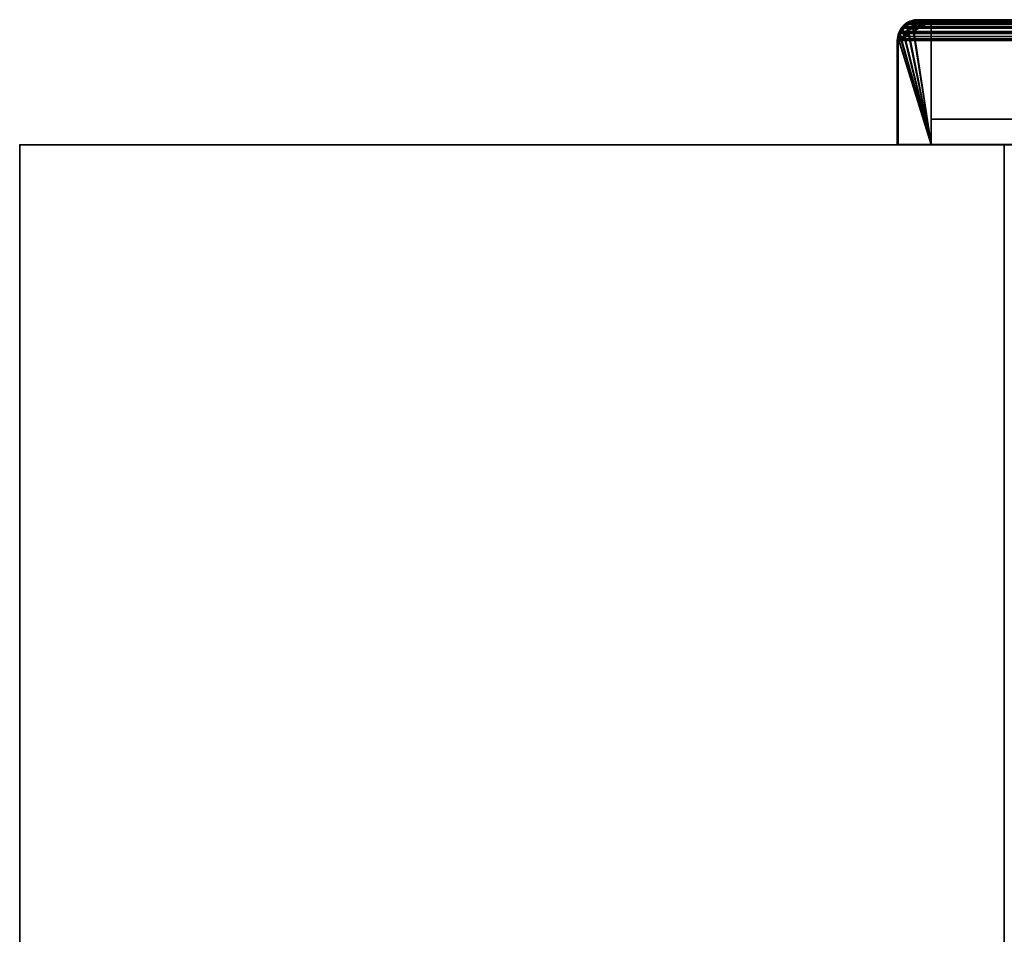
# Model space of a CAD drawing. Header units: millimetres. Extents: x -503 to 6703, y -110 to 249.
# Tile 256 of 256: x 2398 to 2547, y 110 to 249. Entities that reach past the tile are written whole.
import ezdxf

# ---------------------------------------------------------------- set-up
doc = ezdxf.new("R2010")
doc.units = ezdxf.units.MM
doc.layers.add('151', color=7, linetype='Continuous', true_color=0xffffff)

# ---------------------------------------------------------------- blocks, each defined once
blk = doc.blocks.new('UG_SURFACE_003')
at = {"layer": '151', "color": 252, "linetype": 'Continuous', "lineweight": 35}
for points in [[(2397.5, -9.3, -7.75), (2397.5, 230.4, -7.75), (2547.5, 230.4, -7.75), (2547.5, -9.3, -7.75)], [(2397.5, 230.4, 2212.25), (3602.5, 230.4, 2212.25), (3452.5, 230.4, 2062.25), (2547.5, 230.4, 2062.25)], [(2547.5, 230.4, 2062.25), (2547.5, 230.4, -7.75), (2397.5, 230.4, -7.75), (2397.5, 230.4, 2212.25)], [(2397.5, -9.3, 2212.25), (2397.5, 230.4, 2212.25), (2397.5, 230.4, -7.75), (2397.5, -9.3, -7.75)], [(3602.5, -9.3, 2212.25), (3602.5, 230.4, 2212.25), (2397.5, 230.4, 2212.25), (2397.5, -9.3, 2212.25)], [(2547.5, -9.3, 2062.25), (2547.5, 230.4, 2062.25), (3452.5, 230.4, 2062.25), (3452.5, -9.3, 2062.25)], [(2547.5, -9.3, -7.75), (2547.5, 230.4, -7.75), (2547.5, 230.4, 2062.25), (2547.5, -9.3, 2062.25)]]:
    blk.add_3dface(points, dxfattribs=at)
blk = doc.blocks.new('UG_SURFACE_249')
at = {"layer": '151', "color": 14, "linetype": 'Continuous', "lineweight": 35}
for points in [[(2536.35, 249.3, -5.75), (2536.35, 230.45, -5.75), (2531.35, 230.45, -5.75), (2531.35, 246.3, -5.75)], [(2531.35, 246.3, -5.75), (2531.39, 246.48, -5.75), (2536.35, 249.3, -5.75)], [(2531.39, 246.48, -5.75), (2531.54, 247.27, -5.75), (2536.35, 249.3, -5.75)], [(2536.35, 249.3, -5.75), (2531.54, 247.27, -5.75), (2531.58, 247.45, -5.75), (2531.98, 248.05, -5.75)], [(2531.98, 248.05, -5.75), (2532.23, 248.42, -5.75), (2532.6, 248.67, -5.75), (2536.35, 249.3, -5.75)], [(2536.35, 230.45, 2070.9), (2533.41, 249.05, 2073.84), (2532.87, 248.91, 2074.38), (2532.59, 248.65, 2074.66)], [(2533.4, 249.11, -5.75), (2534.35, 249.3, -5.75), (2536.35, 249.3, -5.75), (2532.6, 248.67, -5.75)], [(2532.6, 248.67, -5.75), (2533.2, 249.07, -5.75), (2533.4, 249.11, -5.75)], [(2533.41, 249.05, 2073.84), (2533.2, 249.07, -5.75), (2532.6, 248.67, -5.75)], [(2532.6, 248.67, -5.75), (2532.87, 248.91, 2074.38), (2533.41, 249.05, 2073.84)], [(2533.41, 249.05, 2073.84), (2533.4, 249.11, -5.75), (2533.2, 249.07, -5.75)], [(2533.4, 249.11, -5.75), (2533.41, 249.05, 2073.84), (2534.35, 249.3, 2072.9)], [(2534.35, 249.3, 2072.9), (2534.35, 249.3, -5.75), (2533.4, 249.11, -5.75)], [(2536.35, 230.45, 2070.9), (2536.35, 249.3, 2070.9), (2534.35, 249.3, 2072.9), (2533.41, 249.05, 2073.84)], [(2536.35, 249.3, 2070.9), (2536.35, 249.3, -5.75), (2534.35, 249.3, -5.75), (2534.35, 249.3, 2072.9)], [(2536.35, 230.45, 2070.9), (2536.35, 230.45, -5.75), (2536.35, 249.3, -5.75), (2536.35, 249.3, 2070.9)], [(2531.95, 248.06, 2075.3), (2531.86, 247.97, 2075.39), (2531.53, 247.26, 2075.72), (2536.35, 230.45, 2070.9)], [(2531.58, 247.45, -5.75), (2531.53, 247.26, 2075.72), (2531.86, 247.97, 2075.39)], [(2531.58, 247.45, -5.75), (2531.86, 247.97, 2075.39), (2531.95, 248.06, 2075.3)], [(2531.95, 248.06, 2075.3), (2531.98, 248.05, -5.75), (2531.58, 247.45, -5.75)], [(2536.35, 230.45, 2070.9), (2532.59, 248.65, 2074.66), (2531.95, 248.06, 2075.3)], [(2531.98, 248.05, -5.75), (2531.95, 248.06, 2075.3), (2532.59, 248.65, 2074.66)], [(2532.59, 248.65, 2074.66), (2532.23, 248.42, -5.75), (2531.98, 248.05, -5.75)], [(2532.59, 248.65, 2074.66), (2532.6, 248.67, -5.75), (2532.23, 248.42, -5.75)], [(2532.6, 248.67, -5.75), (2532.59, 248.65, 2074.66), (2532.87, 248.91, 2074.38)], [(2531.37, 246.48, 2075.88), (2531.35, 246.3, 2075.9), (2531.35, 230.45, 2075.9), (2536.35, 230.45, 2070.9)], [(2531.35, 246.3, -5.75), (2531.35, 246.3, 2075.9), (2531.37, 246.48, 2075.88)], [(2531.37, 246.48, 2075.88), (2531.39, 246.48, -5.75), (2531.35, 246.3, -5.75)], [(2531.35, 246.3, -5.75), (2531.35, 230.45, -5.75), (2531.35, 230.45, 2075.9), (2531.35, 246.3, 2075.9)], [(2536.35, 230.45, 2070.9), (2531.53, 247.26, 2075.72), (2531.45, 247.08, 2075.8), (2531.37, 246.48, 2075.88)], [(2531.39, 246.48, -5.75), (2531.37, 246.48, 2075.88), (2531.45, 247.08, 2075.8)], [(2531.53, 247.26, 2075.72), (2531.54, 247.27, -5.75), (2531.39, 246.48, -5.75)], [(2531.39, 246.48, -5.75), (2531.45, 247.08, 2075.8), (2531.53, 247.26, 2075.72)], [(2531.58, 247.45, -5.75), (2531.54, 247.27, -5.75), (2531.53, 247.26, 2075.72)], [(2531.35, 230.45, 2075.9), (2531.35, 230.45, -5.75), (2536.35, 230.45, -5.75), (2536.35, 230.45, 2070.9)]]:
    blk.add_3dface(points, dxfattribs=at)
blk = doc.blocks.new('UG_SURFACE_250')
at = {"layer": '151', "color": 41, "linetype": 'Continuous', "lineweight": 35}
for points in [[(2536.35, 249.3, -5.75), (2586.35, 249.3, -5.75), (2586.35, 234.3, -5.75), (2536.35, 234.3, -5.75)], [(2536.35, 249.3, -5.75), (2536.35, 234.3, -5.75), (2536.35, 234.3, 2070.9), (2536.35, 249.3, 2070.9)], [(2586.35, 249.3, 2020.9), (2586.35, 249.3, -5.75), (2536.35, 249.3, -5.75), (2536.35, 249.3, 2070.9)], [(2586.35, 234.3, 2020.9), (2586.35, 249.3, 2020.9), (2536.35, 249.3, 2070.9), (2536.35, 234.3, 2070.9)], [(2586.35, 234.3, -5.75), (2586.35, 249.3, -5.75), (2586.35, 249.3, 2020.9), (2586.35, 234.3, 2020.9)], [(2536.35, 234.3, 2070.9), (2536.35, 234.3, -5.75), (2586.35, 234.3, -5.75), (2586.35, 234.3, 2020.9)]]:
    blk.add_3dface(points, dxfattribs=at)
blk = doc.blocks.new('UG_SURFACE_251')
at = {"layer": '151', "color": 7, "linetype": 'Continuous', "lineweight": 35}
for points in [[(2532.12, 248.53, -5.75), (2532.16, 248.45, 2075.09), (2532.8, 249.04, 2074.45)], [(2532.8, 249.04, 2074.45), (2532.56, 248.82, -5.75), (2532.12, 248.53, -5.75)], [(2532.24, 248.4, 2075.01), (2532.99, 248.97, 2074.26), (2532.8, 249.04, 2074.45), (2532.16, 248.45, 2075.09)], [(2533.15, 249.21, -5.75), (2532.56, 248.82, -5.75), (2532.8, 249.04, 2074.45)], [(2533.17, 249.06, -5.75), (2532.65, 248.7, -5.75), (2532.56, 248.82, -5.75), (2533.15, 249.21, -5.75)], [(2532.65, 248.7, -5.75), (2533.17, 249.06, -5.75), (2533.25, 249.04, 2074)], [(2533.25, 249.04, 2074), (2532.99, 248.97, 2074.26), (2532.65, 248.7, -5.75)], [(2533.15, 249.21, -5.75), (2532.8, 249.04, 2074.45), (2533.2, 249.15, 2074.05)], [(2533.2, 249.15, 2074.05), (2532.8, 249.04, 2074.45), (2532.99, 248.97, 2074.26), (2533.25, 249.04, 2074)], [(2533.2, 249.15, 2074.05), (2533.19, 249.22, -5.75), (2533.15, 249.21, -5.75)], [(2533.25, 249.07, -5.75), (2533.17, 249.06, -5.75), (2533.15, 249.21, -5.75), (2533.19, 249.22, -5.75)], [(2533.17, 249.06, -5.75), (2533.25, 249.07, -5.75), (2533.25, 249.04, 2074)], [(2533.4, 249.26, -5.75), (2533.19, 249.22, -5.75), (2533.2, 249.15, 2074.05)], [(2533.19, 249.22, -5.75), (2533.4, 249.26, -5.75), (2533.45, 249.11, -5.75), (2533.25, 249.07, -5.75)], [(2533.4, 249.26, -5.75), (2533.2, 249.15, 2074.05), (2534.35, 249.45, 2072.9)], [(2533.25, 249.04, 2074), (2534.35, 249.3, 2072.9), (2534.35, 249.45, 2072.9), (2533.2, 249.15, 2074.05)], [(2533.25, 249.07, -5.75), (2533.45, 249.11, -5.75), (2534.35, 249.3, 2072.9)], [(2534.35, 249.3, 2072.9), (2533.25, 249.04, 2074), (2533.25, 249.07, -5.75)], [(2534.35, 249.45, 2072.9), (2534.35, 249.45, -5.75), (2533.4, 249.26, -5.75)], [(2534.35, 249.3, -5.75), (2533.45, 249.11, -5.75), (2533.4, 249.26, -5.75), (2534.35, 249.45, -5.75)], [(2533.45, 249.11, -5.75), (2534.35, 249.3, -5.75), (2534.35, 249.3, 2072.9)], [(2588.35, 249.45, 2018.9), (2588.35, 249.45, -5.75), (2534.35, 249.45, -5.75), (2534.35, 249.45, 2072.9)], [(2534.35, 249.45, -5.75), (2588.35, 249.45, -5.75), (2588.35, 249.3, -5.75), (2534.35, 249.3, -5.75)], [(2588.35, 249.45, 2018.9), (2534.35, 249.45, 2072.9), (2534.35, 249.3, 2072.9), (2588.35, 249.3, 2018.9)], [(2588.35, 249.3, 2018.9), (2534.35, 249.3, 2072.9), (2534.35, 249.3, -5.75), (2588.35, 249.3, -5.75)], [(2588.35, 249.45, 2018.9), (2589.43, 249.25, -5.75), (2588.52, 249.42, -5.75)], [(2589.43, 249.25, -5.75), (2588.35, 249.45, 2018.9), (2589.5, 249.16, 2017.75)], [(2588.52, 249.42, -5.75), (2588.35, 249.45, -5.75), (2588.35, 249.45, 2018.9)], [(2588.51, 249.27, -5.75), (2588.35, 249.3, -5.75), (2588.35, 249.45, -5.75), (2588.52, 249.42, -5.75)], [(2588.35, 249.3, 2018.9), (2589.36, 249.13, 2017.89), (2589.5, 249.16, 2017.75), (2588.35, 249.45, 2018.9)], [(2588.35, 249.3, -5.75), (2588.51, 249.27, -5.75), (2589.45, 249.07, 2017.8)], [(2589.45, 249.07, 2017.8), (2589.36, 249.13, 2017.89), (2588.35, 249.3, -5.75)], [(2589.36, 249.13, 2017.89), (2588.35, 249.3, 2018.9), (2588.35, 249.3, -5.75)], [(2589.38, 249.1, -5.75), (2588.51, 249.27, -5.75), (2588.52, 249.42, -5.75), (2589.43, 249.25, -5.75)], [(2589.45, 249.07, 2017.8), (2588.51, 249.27, -5.75), (2589.38, 249.1, -5.75)], [(2589.5, 249.16, 2017.75), (2589.36, 249.13, 2017.89), (2589.45, 249.07, 2017.8)], [(2589.45, 249.09, -5.75), (2589.38, 249.1, -5.75), (2589.43, 249.25, -5.75), (2589.5, 249.23, -5.75)], [(2589.38, 249.1, -5.75), (2589.45, 249.09, -5.75), (2589.45, 249.07, 2017.8)], [(2589.5, 249.16, 2017.75), (2589.5, 249.23, -5.75), (2589.43, 249.25, -5.75)], [(2589.51, 249.23, -5.75), (2590.24, 248.75, -5.75), (2590.15, 248.63, -5.75), (2589.45, 249.09, -5.75)], [(2589.45, 249.09, -5.75), (2589.5, 249.23, -5.75), (2589.51, 249.23, -5.75)], [(2589.45, 249.09, -5.75), (2589.45, 249.09, -5.75), (2589.51, 249.23, -5.75)], [(2589.86, 249.06, 2017.39), (2589.5, 249.16, 2017.75), (2589.45, 249.07, 2017.8), (2590.37, 248.52, 2016.88)], [(2589.45, 249.09, -5.75), (2590.15, 248.63, -5.75), (2590.46, 248.4, 2016.79)], [(2590.46, 248.4, 2016.79), (2590.37, 248.52, 2016.88), (2589.45, 249.09, -5.75)], [(2589.45, 249.09, -5.75), (2589.45, 249.09, -5.75), (2589.45, 249.07, 2017.8)], [(2590.37, 248.52, 2016.88), (2589.45, 249.07, 2017.8), (2589.45, 249.09, -5.75)], [(2589.5, 249.16, 2017.75), (2589.51, 249.23, -5.75), (2589.5, 249.23, -5.75)], [(2590.24, 248.75, -5.75), (2589.51, 249.23, -5.75), (2589.5, 249.16, 2017.75)], [(2590.24, 248.75, -5.75), (2589.5, 249.16, 2017.75), (2589.86, 249.06, 2017.39)], [(2589.86, 249.06, 2017.39), (2590.58, 248.53, -5.75), (2590.24, 248.75, -5.75)], [(2589.86, 249.06, 2017.39), (2590.55, 248.47, 2016.7), (2590.58, 248.53, -5.75)], [(2590.37, 248.52, 2016.88), (2590.55, 248.47, 2016.7), (2589.86, 249.06, 2017.39)], [(2531.73, 248.05, 2075.52), (2531.9, 248.19, -5.75), (2531.42, 247.46, -5.75)], [(2531.42, 247.46, -5.75), (2531.9, 248.19, -5.75), (2532.02, 248.1, -5.75), (2531.56, 247.4, -5.75)], [(2531.42, 247.46, -5.75), (2531.45, 247.43, 2075.8), (2531.73, 248.05, 2075.52)], [(2531.73, 248.05, 2075.52), (2531.45, 247.43, 2075.8), (2531.65, 247.6, 2075.6)], [(2531.58, 247.39, 2075.67), (2531.65, 247.6, 2075.6), (2531.45, 247.43, 2075.8)], [(2531.56, 247.4, -5.75), (2532.02, 248.1, -5.75), (2532.14, 248.33, 2075.11)], [(2532.14, 248.33, 2075.11), (2531.65, 247.6, 2075.6), (2531.56, 247.4, -5.75)], [(2531.65, 247.6, 2075.6), (2531.58, 247.39, 2075.67), (2531.56, 247.4, -5.75)], [(2531.65, 247.6, 2075.6), (2532.14, 248.33, 2075.11), (2532.16, 248.45, 2075.09), (2531.73, 248.05, 2075.52)], [(2531.9, 248.19, -5.75), (2531.73, 248.05, 2075.52), (2532.16, 248.45, 2075.09)], [(2532.16, 248.45, 2075.09), (2532.12, 248.53, -5.75), (2531.9, 248.19, -5.75)], [(2532.23, 248.42, -5.75), (2532.02, 248.1, -5.75), (2531.9, 248.19, -5.75), (2532.12, 248.53, -5.75)], [(2532.02, 248.1, -5.75), (2532.23, 248.42, -5.75), (2532.24, 248.4, 2075.01)], [(2532.24, 248.4, 2075.01), (2532.14, 248.33, 2075.11), (2532.02, 248.1, -5.75)], [(2532.12, 248.53, -5.75), (2532.56, 248.82, -5.75), (2532.65, 248.7, -5.75), (2532.23, 248.42, -5.75)], [(2532.16, 248.45, 2075.09), (2532.14, 248.33, 2075.11), (2532.24, 248.4, 2075.01)], [(2532.23, 248.42, -5.75), (2532.65, 248.7, -5.75), (2532.99, 248.97, 2074.26)], [(2532.99, 248.97, 2074.26), (2532.24, 248.4, 2075.01), (2532.23, 248.42, -5.75)], [(2590.47, 248.42, -5.75), (2590.15, 248.63, -5.75), (2590.24, 248.75, -5.75), (2590.58, 248.53, -5.75)], [(2590.15, 248.63, -5.75), (2590.47, 248.42, -5.75), (2590.46, 248.4, 2016.79)], [(2590.55, 248.47, 2016.7), (2590.37, 248.52, 2016.88), (2590.46, 248.4, 2016.79)], [(2590.46, 248.4, 2016.79), (2590.96, 247.77, 2016.29), (2590.87, 248.19, 2016.38), (2590.55, 248.47, 2016.7)], [(2590.96, 247.77, 2016.29), (2590.46, 248.4, 2016.79), (2590.47, 248.42, -5.75)], [(2590.58, 248.53, -5.75), (2590.87, 248.09, -5.75), (2590.75, 248, -5.75), (2590.47, 248.42, -5.75)], [(2590.47, 248.42, -5.75), (2590.75, 248, -5.75), (2591.12, 247.39, 2016.13)], [(2591.12, 247.39, 2016.13), (2590.96, 247.77, 2016.29), (2590.47, 248.42, -5.75)], [(2590.87, 248.09, -5.75), (2590.58, 248.53, -5.75), (2590.55, 248.47, 2016.7)], [(2590.55, 248.47, 2016.7), (2591.26, 247.5, -5.75), (2590.87, 248.09, -5.75)], [(2591.26, 247.5, -5.75), (2590.55, 248.47, 2016.7), (2590.87, 248.19, 2016.38)], [(2591.11, 247.48, -5.75), (2590.75, 248, -5.75), (2590.87, 248.09, -5.75), (2591.26, 247.5, -5.75)], [(2590.75, 248, -5.75), (2591.11, 247.48, -5.75), (2591.12, 247.39, 2016.13)], [(2590.87, 248.19, 2016.38), (2591.27, 247.46, -5.75), (2591.26, 247.5, -5.75)], [(2590.87, 248.19, 2016.38), (2591.26, 247.44, 2015.99), (2591.27, 247.46, -5.75)], [(2591.26, 247.44, 2015.99), (2590.87, 248.19, 2016.38), (2590.96, 247.77, 2016.29), (2591.12, 247.39, 2016.13)], [(2531.2, 246.3, 2076.05), (2531.42, 247.45, -5.75), (2531.4, 247.38, -5.75)], [(2531.42, 247.45, -5.75), (2531.2, 246.3, 2076.05), (2531.31, 247.12, 2075.94)], [(2531.2, 246.3, 2076.05), (2531.4, 247.38, -5.75), (2531.23, 246.47, -5.75)], [(2531.35, 246.3, 2075.9), (2531.4, 246.87, 2075.85), (2531.31, 247.12, 2075.94), (2531.2, 246.3, 2076.05)], [(2531.23, 246.47, -5.75), (2531.2, 246.3, -5.75), (2531.2, 246.3, 2076.05)], [(2531.38, 246.46, -5.75), (2531.35, 246.3, -5.75), (2531.2, 246.3, -5.75), (2531.23, 246.47, -5.75)], [(2531.2, 246.3, -5.75), (2531.2, 230.45, -5.75), (2531.2, 230.45, 2076.05), (2531.2, 246.3, 2076.05)], [(2531.2, 246.3, 2076.05), (2531.2, 230.45, 2076.05), (2531.35, 230.45, 2075.9), (2531.35, 246.3, 2075.9)], [(2531.2, 230.45, -5.75), (2531.2, 246.3, -5.75), (2531.35, 246.3, -5.75), (2531.35, 230.45, -5.75)], [(2531.55, 247.33, -5.75), (2531.38, 246.46, -5.75), (2531.23, 246.47, -5.75), (2531.4, 247.38, -5.75)], [(2531.42, 247.45, -5.75), (2531.31, 247.12, 2075.94), (2531.45, 247.43, 2075.8)], [(2531.45, 247.43, 2075.8), (2531.31, 247.12, 2075.94), (2531.4, 246.87, 2075.85), (2531.58, 247.39, 2075.67)], [(2531.35, 246.3, -5.75), (2531.38, 246.46, -5.75), (2531.58, 247.39, 2075.67)], [(2531.58, 247.39, 2075.67), (2531.4, 246.87, 2075.85), (2531.35, 246.3, -5.75)], [(2531.4, 246.87, 2075.85), (2531.35, 246.3, 2075.9), (2531.35, 246.3, -5.75)], [(2531.35, 246.3, 2075.9), (2531.35, 230.45, 2075.9), (2531.35, 230.45, -5.75), (2531.35, 246.3, -5.75)], [(2531.58, 247.39, 2075.67), (2531.38, 246.46, -5.75), (2531.55, 247.33, -5.75)], [(2531.56, 247.4, -5.75), (2531.55, 247.33, -5.75), (2531.4, 247.38, -5.75), (2531.42, 247.45, -5.75)], [(2531.45, 247.43, 2075.8), (2531.42, 247.46, -5.75), (2531.42, 247.45, -5.75)], [(2531.56, 247.4, -5.75), (2531.56, 247.4, -5.75), (2531.42, 247.45, -5.75), (2531.42, 247.46, -5.75)], [(2531.55, 247.33, -5.75), (2531.56, 247.4, -5.75), (2531.58, 247.39, 2075.67)], [(2531.56, 247.4, -5.75), (2531.56, 247.4, -5.75), (2531.58, 247.39, 2075.67)], [(2591.12, 247.4, -5.75), (2591.11, 247.48, -5.75), (2591.26, 247.5, -5.75), (2591.27, 247.46, -5.75)], [(2591.11, 247.48, -5.75), (2591.12, 247.4, -5.75), (2591.12, 247.39, 2016.13)], [(2591.27, 247.46, -5.75), (2591.31, 247.25, -5.75), (2591.16, 247.2, -5.75), (2591.12, 247.4, -5.75)], [(2591.12, 247.39, 2016.13), (2591.25, 247.09, 2016), (2591.34, 247.28, 2015.91), (2591.26, 247.44, 2015.99)], [(2591.12, 247.4, -5.75), (2591.16, 247.2, -5.75), (2591.35, 246.3, 2015.9)], [(2591.35, 246.3, 2015.9), (2591.25, 247.09, 2016), (2591.12, 247.4, -5.75)], [(2591.25, 247.09, 2016), (2591.12, 247.39, 2016.13), (2591.12, 247.4, -5.75)], [(2591.35, 246.3, -5.75), (2591.16, 247.2, -5.75), (2591.31, 247.25, -5.75), (2591.5, 246.3, -5.75)], [(2591.16, 247.2, -5.75), (2591.35, 246.3, -5.75), (2591.35, 246.3, 2015.9)], [(2591.5, 246.3, 2015.75), (2591.34, 247.28, 2015.91), (2591.25, 247.09, 2016), (2591.35, 246.3, 2015.9)], [(2591.31, 247.25, -5.75), (2591.27, 247.46, -5.75), (2591.26, 247.44, 2015.99)], [(2591.31, 247.25, -5.75), (2591.26, 247.44, 2015.99), (2591.34, 247.28, 2015.91)], [(2591.34, 247.28, 2015.91), (2591.5, 246.3, -5.75), (2591.31, 247.25, -5.75)], [(2591.34, 247.28, 2015.91), (2591.5, 246.3, 2015.75), (2591.5, 246.3, -5.75)], [(2591.5, 246.3, -5.75), (2591.5, 208.3, -5.75), (2591.35, 208.3, -5.75), (2591.35, 246.3, -5.75)], [(2591.35, 208.3, 2015.9), (2591.35, 246.3, 2015.9), (2591.35, 246.3, -5.75), (2591.35, 208.3, -5.75)], [(2591.35, 246.3, 2015.9), (2591.35, 208.3, 2015.9), (2591.5, 208.3, 2015.75), (2591.5, 246.3, 2015.75)], [(2591.5, 208.3, -5.75), (2591.5, 246.3, -5.75), (2591.5, 246.3, 2015.75), (2591.5, 208.3, 2015.75)], [(2531.2, 230.45, 2076.05), (2531.2, 230.45, -5.75), (2531.35, 230.45, -5.75), (2531.35, 230.45, 2075.9)], [(2591.35, 208.3, 2015.9), (2591.35, 208.3, -5.75), (2591.5, 208.3, -5.75), (2591.5, 208.3, 2015.75)]]:
    blk.add_3dface(points, dxfattribs=at)
blk = doc.blocks.new('UG_SURFACE_253')
at = {"layer": '151', "color": 7, "linetype": 'Continuous', "lineweight": 35}
for points in [[(2532.62, 248.88, 2074.63), (3467.38, 248.86, 2074.63), (3466.71, 249.27, 2073.96)], [(2532.92, 249.11, 2074.33), (2532.62, 248.88, 2074.63), (3466.71, 249.27, 2073.96)], [(2532.62, 248.88, 2074.63), (2532.92, 249.11, 2074.33), (2532.99, 248.97, 2074.26)], [(2532.92, 249.11, 2074.33), (3466.71, 249.27, 2073.96), (3466.56, 249.29, 2073.81)], [(3466.56, 249.29, 2073.81), (2533.45, 249.23, 2073.8), (2532.92, 249.11, 2074.33)], [(2533.25, 249.04, 2074), (2532.99, 248.97, 2074.26), (2532.92, 249.11, 2074.33), (2533.45, 249.23, 2073.8)], [(3467.67, 248.52, 2074.92), (2532.99, 248.97, 2074.26), (2533.25, 249.04, 2074)], [(2533.45, 249.23, 2073.8), (2534.35, 249.45, 2072.9), (2534.35, 249.3, 2072.9), (2533.25, 249.04, 2074)], [(2533.25, 249.04, 2074), (2534.35, 249.3, 2072.9), (3465.65, 249.3, 2072.9)], [(3465.65, 249.3, 2072.9), (3466.66, 249.13, 2073.91), (2533.25, 249.04, 2074)], [(3466.66, 249.13, 2073.91), (3466.75, 249.07, 2074), (2533.25, 249.04, 2074)], [(2533.25, 249.04, 2074), (3466.75, 249.07, 2074), (3467.67, 248.52, 2074.92)], [(2533.45, 249.23, 2073.8), (3466.56, 249.29, 2073.81), (3465.65, 249.45, 2072.9)], [(3465.65, 249.45, 2072.9), (2534.35, 249.45, 2072.9), (2533.45, 249.23, 2073.8)], [(3465.65, 249.45, 2072.9), (3411.65, 249.45, 2018.9), (2588.35, 249.45, 2018.9), (2534.35, 249.45, 2072.9)], [(2588.35, 249.3, 2018.9), (2534.35, 249.3, 2072.9), (2534.35, 249.45, 2072.9), (2588.35, 249.45, 2018.9)], [(3465.65, 249.3, 2072.9), (2534.35, 249.3, 2072.9), (2588.35, 249.3, 2018.9), (3411.65, 249.3, 2018.9)], [(2531.43, 247.43, 2075.82), (3468.57, 247.42, 2075.82), (3468.39, 247.85, 2075.64)], [(2531.51, 247.66, 2075.74), (2531.43, 247.43, 2075.82), (3468.39, 247.85, 2075.64)], [(2531.43, 247.43, 2075.82), (2531.51, 247.66, 2075.74), (2531.65, 247.6, 2075.6), (2531.58, 247.39, 2075.67)], [(2532.14, 248.33, 2075.11), (2531.65, 247.6, 2075.6), (2531.51, 247.66, 2075.74), (2531.91, 248.25, 2075.34)], [(3468.09, 248.23, 2075.34), (2531.91, 248.25, 2075.34), (2531.51, 247.66, 2075.74)], [(2531.51, 247.66, 2075.74), (3468.39, 247.85, 2075.64), (3468.09, 248.23, 2075.34)], [(3468.26, 247.77, 2075.51), (2531.58, 247.39, 2075.67), (2531.65, 247.6, 2075.6)], [(3468.26, 247.77, 2075.51), (3468.42, 247.39, 2075.67), (2531.58, 247.39, 2075.67)], [(2531.65, 247.6, 2075.6), (2532.14, 248.33, 2075.11), (3468.26, 247.77, 2075.51)], [(2531.91, 248.25, 2075.34), (2532.03, 248.43, 2075.22), (2532.14, 248.33, 2075.11)], [(2532.03, 248.43, 2075.22), (2531.91, 248.25, 2075.34), (3468.09, 248.23, 2075.34)], [(2532.03, 248.43, 2075.22), (2532.62, 248.88, 2074.63), (2532.99, 248.97, 2074.26), (2532.23, 248.4, 2075.02)], [(3467.38, 248.86, 2074.63), (2532.62, 248.88, 2074.63), (2532.03, 248.43, 2075.22)], [(2532.03, 248.43, 2075.22), (3467.77, 248.63, 2075.02), (3467.38, 248.86, 2074.63)], [(2532.03, 248.43, 2075.22), (3468.09, 248.23, 2075.34), (3467.77, 248.63, 2075.02)], [(2532.23, 248.4, 2075.02), (2532.14, 248.33, 2075.11), (2532.03, 248.43, 2075.22)], [(3468.26, 247.77, 2075.51), (2532.14, 248.33, 2075.11), (2532.23, 248.4, 2075.02)], [(3467.76, 248.4, 2075.01), (2532.23, 248.4, 2075.02), (2532.99, 248.97, 2074.26)], [(2532.23, 248.4, 2075.02), (3467.76, 248.4, 2075.01), (3468.26, 247.77, 2075.51)], [(3467.67, 248.52, 2074.92), (3467.76, 248.4, 2075.01), (2532.99, 248.97, 2074.26)], [(2531.35, 246.3, 2075.9), (2531.2, 246.3, 2076.05), (2531.22, 246.55, 2076.03)], [(3468.77, 246.54, 2076.02), (2531.22, 246.55, 2076.03), (2531.2, 246.3, 2076.05)], [(2531.2, 246.3, 2076.05), (3468.8, 246.3, 2076.05), (3468.77, 246.54, 2076.02)], [(2531.35, 246.3, 2075.9), (2531.35, 230.45, 2075.9), (2531.2, 230.45, 2076.05), (2531.2, 246.3, 2076.05)], [(2531.2, 246.3, 2076.05), (2531.2, 230.45, 2076.05), (3468.8, 230.45, 2076.05), (3468.8, 246.3, 2076.05)], [(2531.22, 246.55, 2076.03), (2531.26, 246.9, 2075.99), (2531.4, 246.87, 2075.85), (2531.35, 246.3, 2075.9)], [(2531.26, 246.9, 2075.99), (2531.22, 246.55, 2076.03), (3468.77, 246.54, 2076.02)], [(2531.58, 247.39, 2075.67), (2531.4, 246.87, 2075.85), (2531.26, 246.9, 2075.99), (2531.43, 247.43, 2075.82)], [(3468.57, 247.42, 2075.82), (2531.43, 247.43, 2075.82), (2531.26, 246.9, 2075.99)], [(2531.26, 246.9, 2075.99), (3468.69, 247.12, 2075.94), (3468.57, 247.42, 2075.82)], [(2531.26, 246.9, 2075.99), (3468.77, 246.54, 2076.02), (3468.69, 247.12, 2075.94)], [(3468.65, 246.3, 2075.9), (2531.35, 246.3, 2075.9), (2531.4, 246.87, 2075.85)], [(3468.65, 246.3, 2075.9), (3468.65, 230.45, 2075.9), (2531.35, 230.45, 2075.9), (2531.35, 246.3, 2075.9)], [(2531.4, 246.87, 2075.85), (2531.58, 247.39, 2075.67), (3468.42, 247.39, 2075.67)], [(3468.42, 247.39, 2075.67), (3468.55, 247.09, 2075.8), (2531.4, 246.87, 2075.85)], [(3468.55, 247.09, 2075.8), (3468.65, 246.3, 2075.9), (2531.4, 246.87, 2075.85)], [(3468.65, 230.45, 2075.9), (3468.8, 230.45, 2076.05), (2531.2, 230.45, 2076.05), (2531.35, 230.45, 2075.9)]]:
    blk.add_3dface(points, dxfattribs=at)
blk = doc.blocks.new('UG_SURFACE_255')
at = {"layer": '151', "color": 14, "linetype": 'Continuous', "lineweight": 35}
for points in [[(2532.7, 248.76, 2074.55), (3467.3, 248.74, 2074.55), (3466.66, 249.13, 2073.91)], [(2532.99, 248.97, 2074.26), (2532.7, 248.76, 2074.55), (3466.66, 249.13, 2073.91)], [(2536.35, 230.45, 2070.9), (2532.7, 248.76, 2074.55), (2532.99, 248.97, 2074.26), (2533.49, 249.09, 2073.76)], [(2532.99, 248.97, 2074.26), (3466.66, 249.13, 2073.91), (3466.51, 249.15, 2073.76)], [(3466.51, 249.15, 2073.76), (2533.49, 249.09, 2073.76), (2532.99, 248.97, 2074.26)], [(2533.49, 249.09, 2073.76), (3466.51, 249.15, 2073.76), (3465.65, 249.3, 2072.9)], [(3465.65, 249.3, 2072.9), (2534.35, 249.3, 2072.9), (2533.49, 249.09, 2073.76)], [(2533.49, 249.09, 2073.76), (2534.35, 249.3, 2072.9), (2536.35, 249.3, 2070.9), (2536.35, 230.45, 2070.9)], [(3465.65, 249.3, 2072.9), (3463.65, 249.3, 2070.9), (2536.35, 249.3, 2070.9), (2534.35, 249.3, 2072.9)], [(3463.65, 230.45, 2070.9), (2536.35, 230.45, 2070.9), (2536.35, 249.3, 2070.9), (3463.65, 249.3, 2070.9)], [(2531.57, 247.37, 2075.68), (2531.65, 247.6, 2075.6), (2532.02, 248.16, 2075.23), (2536.35, 230.45, 2070.9)], [(2531.57, 247.37, 2075.68), (3468.43, 247.37, 2075.68), (3468.26, 247.77, 2075.51)], [(2531.65, 247.6, 2075.6), (2531.57, 247.37, 2075.68), (3468.26, 247.77, 2075.51)], [(3467.97, 248.14, 2075.22), (2532.02, 248.16, 2075.23), (2531.65, 247.6, 2075.6)], [(2531.65, 247.6, 2075.6), (3468.26, 247.77, 2075.51), (3467.97, 248.14, 2075.22)], [(2532.02, 248.16, 2075.23), (2532.14, 248.33, 2075.11), (2532.7, 248.76, 2074.55), (2536.35, 230.45, 2070.9)], [(2532.14, 248.33, 2075.11), (2532.02, 248.16, 2075.23), (3467.97, 248.14, 2075.22)], [(3467.3, 248.74, 2074.55), (2532.7, 248.76, 2074.55), (2532.14, 248.33, 2075.11)], [(2532.14, 248.33, 2075.11), (3467.67, 248.52, 2074.92), (3467.3, 248.74, 2074.55)], [(2532.14, 248.33, 2075.11), (3467.97, 248.14, 2075.22), (3467.67, 248.52, 2074.92)], [(3468.62, 246.53, 2075.87), (2531.37, 246.54, 2075.88), (2531.35, 246.3, 2075.9)], [(2536.35, 230.45, 2070.9), (2531.35, 230.45, 2075.9), (2531.35, 246.3, 2075.9), (2531.37, 246.54, 2075.88)], [(2531.35, 246.3, 2075.9), (3468.65, 246.3, 2075.9), (3468.62, 246.53, 2075.87)], [(2531.35, 246.3, 2075.9), (2531.35, 230.45, 2075.9), (3468.65, 230.45, 2075.9), (3468.65, 246.3, 2075.9)], [(2536.35, 230.45, 2070.9), (2531.37, 246.54, 2075.88), (2531.4, 246.87, 2075.85), (2531.57, 247.37, 2075.68)], [(2531.4, 246.87, 2075.85), (2531.37, 246.54, 2075.88), (3468.62, 246.53, 2075.87)], [(2531.4, 246.87, 2075.85), (3468.55, 247.09, 2075.8), (3468.43, 247.37, 2075.68)], [(3468.43, 247.37, 2075.68), (2531.57, 247.37, 2075.68), (2531.4, 246.87, 2075.85)], [(2531.4, 246.87, 2075.85), (3468.62, 246.53, 2075.87), (3468.55, 247.09, 2075.8)], [(3463.65, 230.45, 2070.9), (3468.65, 230.45, 2075.9), (2531.35, 230.45, 2075.9), (2536.35, 230.45, 2070.9)]]:
    blk.add_3dface(points, dxfattribs=at)
blk = doc.blocks.new('UG_SURFACE_256')
at = {"layer": '151', "color": 41, "linetype": 'Continuous', "lineweight": 35}
for points in [[(2536.35, 234.3, 2070.9), (2536.35, 249.3, 2070.9), (2586.35, 249.3, 2020.9), (2586.35, 234.3, 2020.9)], [(2536.35, 249.3, 2070.9), (2536.35, 234.3, 2070.9), (3463.65, 234.3, 2070.9), (3463.65, 249.3, 2070.9)], [(3463.65, 249.3, 2070.9), (3413.65, 249.3, 2020.9), (2586.35, 249.3, 2020.9), (2536.35, 249.3, 2070.9)], [(3413.65, 234.3, 2020.9), (3463.65, 234.3, 2070.9), (2536.35, 234.3, 2070.9), (2586.35, 234.3, 2020.9)]]:
    blk.add_3dface(points, dxfattribs=at)

msp = doc.modelspace()

# ---------------------------------------------------------------- linework, layer by layer
at = {"layer": '151', "color": 251, "linetype": 'Continuous', "lineweight": -3, "true_color": 0x636466}
for p, q in [((2588.35, 249.45, 2018.9), (2534.35, 249.45, 2072.9)), ((2534.35, 249.45, -5.75), (2534.35, 249.45, 2072.9)), ((2534.35, 249.45, 2072.9), (2588.35, 249.45, 2018.9)), ((2534.35, 249.45, -5.75), (2588.35, 249.45, -5.75)), ((2534.35, 249.45, 2072.9), (3465.65, 249.45, 2072.9)), ((2534.35, 249.3, -5.75), (2536.35, 249.3, -5.75)), ((2534.35, 249.3, -5.75), (2588.35, 249.3, -5.75)), ((2536.35, 249.3, 2070.9), (2534.35, 249.3, 2072.9)), ((2534.35, 249.3, -5.75), (2534.35, 249.3, 2072.9)), ((2534.35, 249.3, 2072.9), (2588.35, 249.3, 2018.9)), ((2588.35, 249.3, 2018.9), (2534.35, 249.3, 2072.9)), ((2534.35, 249.3, 2072.9), (2536.35, 249.3, 2070.9)), ((2534.35, 249.3, 2072.9), (3465.65, 249.3, 2072.9)), ((2586.35, 249.3, 2020.9), (2536.35, 249.3, 2070.9)), ((2536.35, 249.3, 2070.9), (3463.65, 249.3, 2070.9)), ((2536.35, 234.3, -5.75), (2536.35, 249.3, -5.75)), ((2536.35, 249.3, 2070.9), (2586.35, 249.3, 2020.9)), ((2536.35, 249.3, 2070.9), (2536.35, 234.3, 2070.9)), ((2536.35, 249.3, -5.75), (2536.35, 230.45, -5.75)), ((2536.35, 249.3, -5.75), (2586.35, 249.3, -5.75)), ((2536.35, 249.3, 2070.9), (3463.65, 249.3, 2070.9)), ((2536.35, 249.3, 2070.9), (2536.35, 230.45, 2070.9)), ((2536.35, 249.3, -5.75), (2536.35, 249.3, 2070.9)), ((2536.35, 249.3, -5.75), (2536.35, 249.3, 2070.9)), ((2536.35, 234.3, 2070.9), (2536.35, 249.3, 2070.9)), ((2536.35, 249.3, 2070.9), (2536.35, 230.45, 2070.9)), ((2531.2, 246.3, 2076.05), (2531.2, 230.45, 2076.05)), ((2531.2, 246.3, 2076.05), (3468.8, 246.3, 2076.05)), ((2531.2, 246.3, -5.75), (2531.2, 246.3, 2076.05)), ((2531.2, 230.45, 2076.05), (2531.2, 246.3, 2076.05)), ((2531.2, 230.45, -5.75), (2531.2, 246.3, -5.75)), ((2531.35, 230.45, 2075.9), (2531.35, 246.3, 2075.9)), ((2531.35, 246.3, 2075.9), (3468.65, 246.3, 2075.9)), ((2531.35, 246.3, -5.75), (2531.35, 246.3, 2075.9)), ((2531.35, 246.3, 2075.9), (2531.35, 230.45, 2075.9)), ((2531.35, 230.45, -5.75), (2531.35, 246.3, -5.75)), ((2531.35, 230.45, 2075.9), (2531.35, 246.3, 2075.9)), ((2531.35, 230.45, 2075.9), (2531.35, 246.3, 2075.9)), ((2531.35, 246.3, -5.75), (2531.35, 246.3, 2075.9)), ((2531.35, 230.45, -5.75), (2531.35, 246.3, -5.75)), ((2531.35, 246.3, 2075.9), (3468.65, 246.3, 2075.9)), ((2586.35, 234.3, -5.75), (2536.35, 234.3, -5.75)), ((2586.35, 234.3, 2020.9), (2536.35, 234.3, 2070.9)), ((2536.35, 234.3, -5.75), (2536.35, 234.3, 2070.9)), ((2536.35, 234.3, 2070.9), (3463.65, 234.3, 2070.9)), ((2536.35, 234.3, 2070.9), (2586.35, 234.3, 2020.9)), ((2397.5, 230.4, -7.75), (2397.5, 230.4, 2212.25)), ((2397.5, 230.4, 2212.25), (3602.5, 230.4, 2212.25)), ((2397.5, -9.3, 2212.25), (2397.5, 230.4, 2212.25)), ((2397.5, 230.4, -7.75), (2397.5, -9.3, -7.75)), ((2397.5, 230.4, -7.75), (2547.5, 230.4, -7.75)), ((2531.35, 230.45, -5.75), (2531.2, 230.45, -5.75)), ((2531.2, 230.45, 2076.05), (2531.35, 230.45, 2075.9)), ((2531.2, 230.45, -5.75), (2531.2, 230.45, 2076.05)), ((2531.35, 230.45, 2075.9), (2531.2, 230.45, 2076.05)), ((2531.2, 230.45, 2076.05), (3468.8, 230.45, 2076.05)), ((2531.35, 230.45, -5.75), (2531.35, 230.45, 2075.9)), ((2531.35, 230.45, -5.75), (2531.35, 230.45, 2075.9)), ((2536.35, 230.45, -5.75), (2531.35, 230.45, -5.75)), ((2531.35, 230.45, 2075.9), (2536.35, 230.45, 2070.9)), ((2536.35, 230.45, 2070.9), (2531.35, 230.45, 2075.9)), ((2531.35, 230.45, 2075.9), (3468.65, 230.45, 2075.9)), ((2531.35, 230.45, 2075.9), (3468.65, 230.45, 2075.9)), ((2536.35, 230.45, 2070.9), (3463.65, 230.45, 2070.9)), ((2536.35, 230.45, -5.75), (2536.35, 230.45, 2070.9))]:
    msp.add_line(p, q, dxfattribs=at)
msp.add_arc((2534.35, 246.3, -5.75), 3, 90, 180, dxfattribs=at)
for points, knots in [([(2534.35, 249.45, 2072.9), (2533.64, 249.45, 2073.61), (2532.93, 249.22, 2074.32), (2532.02, 248.45, 2075.23), (2531.74, 248.12, 2075.51), (2531.33, 247.3, 2075.92), (2531.2, 246.81, 2076.05), (2531.2, 246.3, 2076.05)], [0, 0, 0, 0, 0.5, 0.5, 0.75, 0.75, 1, 1, 1, 1]), ([(2534.35, 249.3, 2072.9), (2533.67, 249.3, 2073.58), (2533, 249.08, 2074.25), (2532.13, 248.35, 2075.12), (2531.86, 248.04, 2075.39), (2531.47, 247.25, 2075.78), (2531.35, 246.78, 2075.9), (2531.35, 246.3, 2075.9)], [0, 0, 0, 0, 0.5, 0.5, 0.75, 0.75, 1, 1, 1, 1]), ([(2534.35, 249.3, 2072.9), (2533.67, 249.3, 2073.58), (2533, 249.08, 2074.25), (2532.13, 248.35, 2075.12), (2531.86, 248.04, 2075.39), (2531.47, 247.25, 2075.78), (2531.35, 246.78, 2075.9), (2531.35, 246.3, 2075.9)], [0, 0, 0, 0, 0.5, 0.5, 0.75, 0.75, 1, 1, 1, 1]), ([(2534.35, 249.3, -5.75), (2533.56, 249.3, -5.75), (2532.78, 248.98, -5.75), (2531.67, 247.87, -5.75), (2531.35, 247.09, -5.75), (2531.35, 246.3, -5.75)], [0, 0, 0, 0, 0.5, 0.5, 1, 1, 1, 1]), ([(2534.35, 249.3, 2072.9), (2533.67, 249.3, 2073.58), (2533, 249.08, 2074.25), (2532.13, 248.35, 2075.12), (2531.86, 248.04, 2075.39), (2531.47, 247.25, 2075.78), (2531.35, 246.78, 2075.9), (2531.35, 246.3, 2075.9)], [0, 0, 0, 0, 0.5, 0.5, 0.75, 0.75, 1, 1, 1, 1])]:
    msp.add_open_spline(points, degree=3, knots=knots, dxfattribs=at)
for points in [[(2534.35, 249.45, 2072.9), (2531.2, 249.45, 2076.05), (2531.2, 246.3, 2076.05)], [(2534.35, 249.45, -5.75), (2531.2, 249.45, -5.75), (2531.2, 246.3, -5.75)], [(2534.35, 249.3, 2072.9), (2531.35, 249.3, 2075.9), (2531.35, 246.3, 2075.9)]]:
    msp.add_rational_spline(points, [1, 0.707106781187, 1], degree=2, dxfattribs=at)
for points, degree in [([(2534.35, 249.3, -5.75), (2534.35, 249.45, -5.75)], 1), ([(2534.35, 249.3, 2072.9), (2844.78, 249.3, 2072.9), (3155.22, 249.3, 2072.9), (3465.65, 249.3, 2072.9)], 3), ([(2534.35, 249.3, -5.75), (2534.35, 249.3, 687.13), (2534.35, 249.3, 1380.02), (2534.35, 249.3, 2072.9)], 3), ([(2531.35, 246.3, -5.75), (2531.2, 246.3, -5.75)], 1)]:
    msp.add_open_spline(points, degree=degree, dxfattribs=at)

# ---------------------------------------------------------------- block references
for name in ['UG_SURFACE_251', 'UG_SURFACE_253', 'UG_SURFACE_249', 'UG_SURFACE_255', 'UG_SURFACE_250', 'UG_SURFACE_256', 'UG_SURFACE_003']:
    msp.add_blockref(name, (0, 0), dxfattribs=at)

doc.saveas('drawing.dxf')
